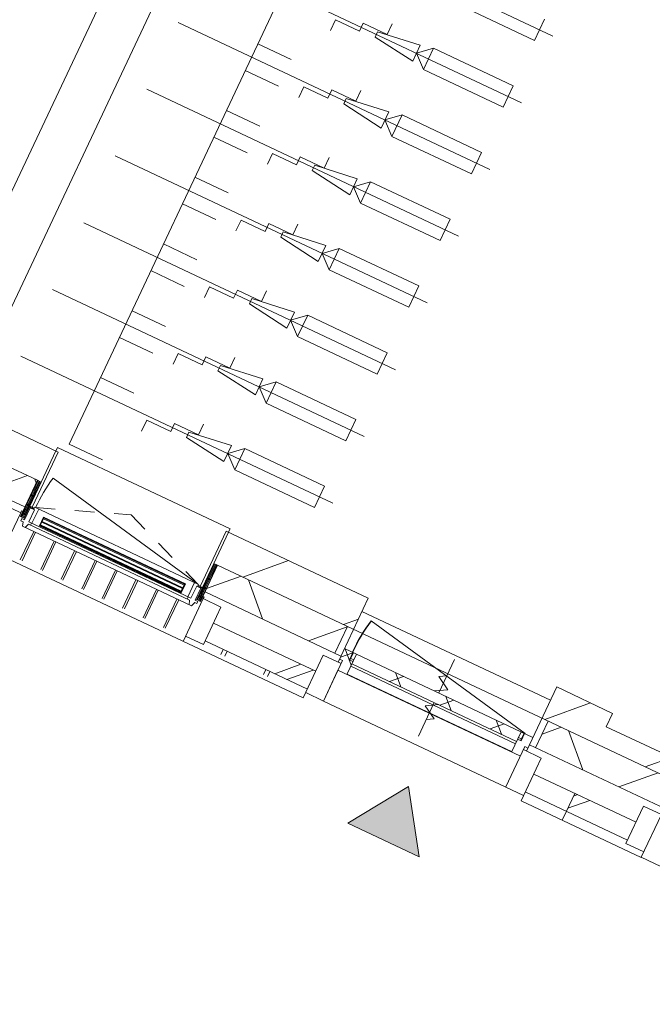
# Model space of a CAD drawing. Header units: metres. Extents: x 136266 to 136452, y 453403 to 453560.
# Tile 37 of 133: x 136382.66 to 136385.87, y 453447.24 to 453452.25. Entities that reach past the tile are written whole.
import ezdxf

# ---------------------------------------------------------------- set-up
doc = ezdxf.new("R2010")
doc.units = ezdxf.units.M
doc.linetypes.add('GS streep 0_60mm', pattern=[1.2, 0.6, -0.6])
for name, color, linetype, lineweight in [('A-DETL-BEBOUWING', 253, 'Continuous', 9), ('A-DETL-GENF', 92, 'Continuous', 5), ('A-DETL-GENF-4', 252, 'Continuous', 9), ('A-FLOR', 192, 'Continuous', 5), ('A-GENM-1', 8, 'Continuous', 5), ('A-GENM-3', 7, 'GS streep 0_60mm', 5)]:
    doc.layers.add(name, color=color, linetype=linetype, lineweight=lineweight)
pattern_1 = [(44.99999999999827, (-0.0004109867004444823, 0.0004414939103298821), (-282.8427124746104, 282.8427124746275), []), (44.99999999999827, (1199.9995890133, 0.000441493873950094), (-282.8427124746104, 282.8427124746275), [])]
pattern_2 = [(45, (-0.0004109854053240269, 0.0004414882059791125), (-141.4213562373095, 141.4213562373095), []), (135, (-0.0004109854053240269, 0.0004414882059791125), (-141.4213562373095, -141.4213562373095), [])]
pattern_3 = [(45, (-0.0004109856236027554, 0.0004414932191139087), (-141.4213562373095, 141.4213562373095), [])]

# ---------------------------------------------------------------- blocks, each defined once
blk = doc.blocks.new('859-DO-0010 29-09-2022')
at = {"layer": 'A-DETL-BEBOUWING'}
h = blk.add_hatch(dxfattribs=at)
h.set_pattern_fill('FP_100', color=256, angle=44.99999999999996, style=0, pattern_type=2)
h.set_pattern_definition([(44.99999999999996, (1199.999805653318, -7.958078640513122e-13), (-282.8427124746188, 282.8427124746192), [])])
h.paths.add_polyline_path([(122772.220589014, 34860.17044149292), (122772.220589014, 35035.17044149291), (122457.9705890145, 35035.17044149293), (122457.9705890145, 34860.17044149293), (122492.9705890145, 34860.17044149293)])
h.paths.add_polyline_path([(121398.9705890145, 34860.17044149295), (121398.9705890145, 35035.17044149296), (120612.970589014, 35035.17044149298), (120612.970589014, 34860.17044149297), (121363.9705890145, 34860.17044149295)])
h.paths.add_polyline_path([(119643.970589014, 34860.17044149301), (119643.970589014, 35035.170441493), (118812.970589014, 35035.17044149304), (118812.970589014, 34860.17044149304), (119621.970589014, 34860.17044149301)])
h.paths.add_polyline_path([(117034.970589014, 34860.17044149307), (117843.970589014, 34860.17044149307), (117843.970589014, 35035.17044149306), (117012.970589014, 35035.17044149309), (117012.970589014, 34860.17044149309)])
h.paths.add_polyline_path([(116043.970589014, 34860.17044149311), (116043.970589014, 35035.17044149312), (115258.6968189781, 35035.17044149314), (115258.696818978, 34860.17044149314), (116021.970589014, 34860.17044149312)])
h.paths.add_polyline_path([(114198.8968189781, 34860.17044149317), (114198.8968189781, 35035.17044149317), (113412.970589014, 35035.17044149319), (113412.970589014, 34860.1704414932), (114163.8968189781, 34860.17044149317)])
h.paths.add_polyline_path([(112443.970589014, 34860.1704414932), (112443.970589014, 35035.17044149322), (111612.970589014, 35035.17044149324), (111612.970589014, 34860.17044149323), (112421.970589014, 34860.1704414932)])
h.paths.add_polyline_path([(110601.7810741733, 34860.17044149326), (110643.970589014, 34860.17044149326), (110643.970589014, 35035.17044149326), (109860.0000000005, 35035.17044149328), (109860.0000000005, 34860.17044149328), (109881.0029046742, 34860.17044149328)])
h = blk.add_hatch(dxfattribs=at)
h.set_pattern_fill('FP_100', color=256, angle=44.99999999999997, style=0, pattern_type=2)
h.set_pattern_definition([(44.99999999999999, (1199.999805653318, -4.547473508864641e-13), (-282.8427124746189, 282.8427124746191), [])])
h.paths.add_polyline_path([(126715.9705890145, 34860.17044149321), (126815.9705890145, 34860.17044149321), (126815.9705890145, 34960.17044149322), (124212.9705890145, 34960.17044149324), (124212.9705890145, 34860.17044149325), (125738.1226336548, 34860.17044149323)])
h.paths.add_polyline_path([(123243.9705890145, 34860.17044149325), (123243.9705890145, 34960.17044149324), (122772.2205890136, 34960.17044149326), (122772.2205890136, 34860.17044149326), (123221.9705890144, 34860.17044149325)])
h = blk.add_hatch(dxfattribs=at)
h.set_pattern_fill('FP_689', color=256, angle=45.00000000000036, style=0, pattern_type=2)
h.set_pattern_definition([(45.00000000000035, (116316.0998993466, 34710.17058953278), (-299.9546965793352, 299.9546965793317), []), (135.0000000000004, (116316.0998993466, 34710.17058953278), (-299.9546965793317, -299.9546965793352), [])])
h.paths.add_polyline_path([(122772.220589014, 34710.17044149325), (122772.220589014, 34860.17044149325), (122492.9705890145, 34860.17044149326), (122492.9705890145, 34710.17044149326)])
h.paths.add_polyline_path([(121363.9705890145, 34710.17044149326), (121363.9705890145, 34860.17044149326), (120634.970589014, 34860.17044149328), (120634.970589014, 34710.17044149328), (120692.675447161, 34710.17044149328)])
h.paths.add_polyline_path([(119251.1191081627, 34710.1704414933), (119621.970589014, 34710.1704414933), (119621.970589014, 34860.1704414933), (118834.970589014, 34860.17044149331), (118834.970589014, 34710.17044149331)])
h.paths.add_polyline_path([(117821.970589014, 34710.17044149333), (117821.970589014, 34860.17044149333), (117034.970589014, 34860.17044149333), (117034.970589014, 34710.17044149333), (117809.5627691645, 34710.17044149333)])
h.paths.add_polyline_path([(116021.970589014, 34710.17044149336), (116021.970589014, 34860.17044149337), (115293.6968189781, 34860.17044149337), (115293.6968189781, 34710.17044149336), (115647.2282606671, 34710.17044149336)])
h.paths.add_polyline_path([(113484.8937521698, 34710.1704414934), (114163.8968189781, 34710.1704414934), (114163.8968189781, 34860.17044149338), (113434.970589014, 34860.1704414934), (113434.970589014, 34710.1704414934)])
h.paths.add_polyline_path([(112043.3374131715, 34710.17044149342), (112421.970589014, 34710.17044149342), (112421.970589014, 34860.17044149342), (111634.970589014, 34860.17044149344), (111634.970589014, 34710.17044149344)])
h.paths.add_polyline_path([(110621.970589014, 34710.17044149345), (110621.970589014, 34860.17044149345), (109859.9790641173, 34860.17044149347), (109859.9790641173, 34710.17044149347), (110601.7810741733, 34710.17044149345)])
h = blk.add_hatch(dxfattribs=at)
h.set_pattern_fill('FP_418', color=256, angle=90.00000000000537, style=0, pattern_type=2)
h.set_pattern_definition([(270, (119670.7390296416, 34861.69437737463), (50.80000000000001, 4.765162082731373e-12), [50.80000000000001, 0, 0, 0]), (270, (119665.6590296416, 34861.69437737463), (50.80000000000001, 4.765162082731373e-12), [50.80000000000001, 0, 0, 0]), (270, (119660.5790296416, 34861.69437737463), (50.80000000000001, 4.765162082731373e-12), [50.80000000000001, 0, 0, 0]), (270, (119655.4990296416, 34861.69437737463), (50.80000000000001, 4.765162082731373e-12), [50.80000000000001, 0, 0, 0]), (270, (119650.4190296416, 34861.69437737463), (50.80000000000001, 4.765162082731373e-12), [50.80000000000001, 0, 0, 0]), (270, (119645.3390296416, 34861.69437737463), (50.80000000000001, 4.765162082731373e-12), [50.80000000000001, 0, 0, 0]), (270, (119640.2590296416, 34861.69437737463), (50.80000000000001, 4.765162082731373e-12), [50.80000000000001, 0, 0, 0]), (270, (119635.1790296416, 34861.69437737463), (50.80000000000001, 4.765162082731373e-12), [50.80000000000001, 0, 0, 0]), (270, (119630.0990296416, 34861.69437737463), (50.80000000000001, 4.765162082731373e-12), [50.80000000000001, 0, 0, 0]), (270, (119625.0190296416, 34861.69437737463), (50.80000000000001, 4.765162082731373e-12), [50.80000000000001, 0, 0, 0])])
h.paths.add_polyline_path([(119643.9705890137, 34860.17044149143), (119621.9705890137, 34860.17044149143), (119621.9705890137, 34657.17044149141), (119643.9705890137, 34657.17044149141)])
h = blk.add_hatch(dxfattribs=at)
h.set_pattern_fill('FP_690', color=256, style=0, pattern_type=2)
h.set_pattern_definition([(270, (120586.203, 34861.694), (-50.8, -3.110602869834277e-15), [50.8, 0, 0, 0]), (270, (120591.283, 34861.694), (-50.8, -3.110602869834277e-15), [50.8, 0, 0, 0]), (270, (120596.363, 34861.694), (-50.8, -3.110602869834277e-15), [50.8, 0, 0, 0]), (270, (120601.443, 34861.694), (-50.8, -3.110602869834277e-15), [50.8, 0, 0, 0]), (270, (120606.523, 34861.694), (-50.8, -3.110602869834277e-15), [50.8, 0, 0, 0]), (270, (120611.603, 34861.694), (-50.8, -3.110602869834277e-15), [50.8, 0, 0, 0]), (270, (120616.683, 34861.694), (-50.8, -3.110602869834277e-15), [50.8, 0, 0, 0]), (270, (120621.763, 34861.694), (-50.8, -3.110602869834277e-15), [50.8, 0, 0, 0]), (270, (120626.843, 34861.694), (-50.8, -3.110602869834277e-15), [50.8, 0, 0, 0]), (270, (120631.923, 34861.694), (-50.8, -3.110602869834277e-15), [50.8, 0, 0, 0])])
h.paths.add_polyline_path([(120634.970589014, 34657.17044149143), (120634.970589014, 34860.17044149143), (120612.970589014, 34860.17044149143), (120612.970589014, 34657.17044149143)])
h = blk.add_hatch(dxfattribs=at)
h.set_pattern_fill('FP_1354', color=256, style=0, pattern_type=2)
h.set_pattern_definition(pattern_3)
h.paths.add_polyline_path([(121398.9705890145, 34710.17044149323), (121398.9705890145, 34860.17044149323), (121363.9705890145, 34860.17044149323), (121363.9705890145, 34710.17044149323)])
h = blk.add_hatch(dxfattribs=at)
h.set_pattern_fill('FP_1354', color=256, style=0, pattern_type=2)
h.set_pattern_definition(pattern_3)
h.paths.add_polyline_path([(122492.9705890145, 34710.17044149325), (122492.9705890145, 34860.17044149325), (122457.9705890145, 34860.17044149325), (122457.9705890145, 34710.17044149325)])
h = blk.add_hatch(dxfattribs=at)
h.set_pattern_fill('FP_694', color=256, angle=45.0000000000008, style=0, pattern_type=2)
h.set_pattern_definition([(45.0000000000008, (124059.7210124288, 34710.1705895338), (-299.9546965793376, 299.9546965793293), []), (135.0000000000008, (124059.7210124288, 34710.1705895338), (-299.9546965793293, -299.9546965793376), [])])
h.paths.add_polyline_path([(125347.2205890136, 34710.17044149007), (125347.2205890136, 34860.1704414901), (124234.9705890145, 34860.17044149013), (124234.9705890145, 34710.17044149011), (124296.5662946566, 34710.17044149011)])
h.paths.add_polyline_path([(123221.9705890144, 34710.17044149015), (123221.9705890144, 34860.17044149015), (122772.2205890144, 34860.17044149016), (122772.2205890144, 34710.17044149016), (122855.0099556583, 34710.17044149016)])
h = blk.add_hatch(dxfattribs=at)
h.set_pattern_fill('FP_1352', color=256, style=0, pattern_type=2)
h.set_pattern_definition(pattern_2)
h.paths.add_polyline_path([(121465.9705890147, 34638.17044148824), (121465.9705890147, 34710.1704414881), (121445.9705890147, 34710.1704414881), (121445.9705890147, 34752.17044148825), (121398.9705890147, 34752.17044148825), (121398.9705890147, 34692.17044148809), (121415.9705890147, 34692.17044148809), (121415.9705890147, 34638.17044148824)])
h = blk.add_hatch(dxfattribs=at)
h.set_pattern_fill('FP_1353', color=256, style=0, pattern_type=2)
h.set_pattern_definition(pattern_2)
h.paths.add_polyline_path([(122390.9705890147, 34698.17044148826), (122390.9705890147, 34752.17044148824), (121465.9705890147, 34752.17044148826), (121465.9705890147, 34698.17044148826), (122134.2317861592, 34698.17044148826)])
h = blk.add_hatch(dxfattribs=at)
h.set_pattern_fill('FP_1352', color=256, style=0, pattern_type=2)
h.set_pattern_definition(pattern_2)
h.paths.add_polyline_path([(122440.9705890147, 34638.17044148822), (122440.9705890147, 34692.17044148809), (122457.9705890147, 34692.17044148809), (122457.9705890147, 34752.17044148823), (122410.9705890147, 34752.17044148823), (122410.9705890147, 34710.17044148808), (122390.9705890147, 34710.17044148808), (122390.9705890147, 34638.17044148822)])
for points in [[(120523.9705890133, 34700.67044149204), (119732.9705890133, 34700.67044149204), (119732.9705890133, 34696.67044149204), (120523.9705890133, 34696.67044149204)], [(120523.9705890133, 34681.67044149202), (119732.9705890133, 34681.67044149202), (119732.9705890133, 34677.67044149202), (120523.9705890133, 34677.67044149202)], [(120523.9705890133, 34662.67044149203), (119732.9705890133, 34662.67044149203), (119732.9705890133, 34658.67044149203), (120523.9705890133, 34658.67044149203)]]:
    blk.add_hatch(color=256, dxfattribs=at).paths.add_polyline_path(points)
h = blk.add_hatch(dxfattribs=at)
h.set_pattern_fill('FP_687', color=256, angle=-90.00000000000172, style=0, pattern_type=2)
h.set_pattern_definition(pattern_1)
h.paths.add_polyline_path([(119615.9705890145, 34465.17044149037), (119615.9705890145, 34675.17044149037), (119515.9705890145, 34675.17044149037), (119515.9705890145, 34465.17044149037)])
h = blk.add_hatch(dxfattribs=at)
h.set_pattern_fill('FP_688', color=256, angle=-90.00000000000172, style=0, pattern_type=2)
h.set_pattern_definition(pattern_1)
h.paths.add_polyline_path([(120640.9705890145, 34465.17044149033), (120740.9705890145, 34465.17044149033), (120740.9705890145, 34675.17044149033), (120640.9705890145, 34675.17044149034), (120640.9705890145, 34587.69652859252)])
h = blk.add_hatch(dxfattribs=at)
h.set_pattern_fill('FP_308', color=256, angle=45.00000000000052, style=0, pattern_type=2)
h.set_pattern_definition([(45.00000000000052, (116178.6001573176, 34485.17062597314), (-282.8427124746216, 282.8427124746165), []), (45.00000000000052, (117378.5999629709, 34485.17062597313), (-282.8427124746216, 282.8427124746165), [])])
h.paths.add_polyline_path([(122772.2205890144, 34485.17044149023), (122772.2205890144, 34585.17044149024), (122540.9705890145, 34585.17044149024), (122540.9705890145, 34485.17044149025)])
h.paths.add_polyline_path([(121315.9705890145, 34485.17044149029), (121315.9705890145, 34585.17044149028), (120740.9705890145, 34585.17044149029), (120740.9705890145, 34485.1704414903)])
h.paths.add_polyline_path([(119515.9705890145, 34485.17044149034), (119515.9705890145, 34585.17044149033), (118940.9705890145, 34585.17044149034), (118940.9705890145, 34485.17044149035), (119251.1191081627, 34485.17044149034)])
h.paths.add_polyline_path([(117715.9705890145, 34485.17044149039), (117715.9705890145, 34585.17044149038), (117140.9705890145, 34585.17044149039), (117140.9705890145, 34485.1704414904)])
h.paths.add_polyline_path([(115915.9705890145, 34485.17044149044), (115915.9705890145, 34585.17044149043), (115340.9705890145, 34585.17044149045), (115340.9705890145, 34485.17044149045), (115647.2282606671, 34485.17044149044)])
h.paths.add_polyline_path([(113998.6705890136, 34485.17044149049), (114115.9705890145, 34485.17044149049), (114115.9705890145, 34585.17044149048), (113540.9705890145, 34585.17044149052), (113540.9705890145, 34485.1704414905), (113788.6705890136, 34485.1704414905), (113788.6705890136, 34504.17044148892), (113998.6705890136, 34504.17044148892), (113998.6705890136, 34495.37044149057)])
h.paths.add_polyline_path([(112043.3374131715, 34485.17044149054), (112315.9705890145, 34485.17044149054), (112315.9705890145, 34585.17044149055), (111740.9705890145, 34585.17044149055), (111740.9705890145, 34485.17044149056)])
h.paths.add_polyline_path([(110515.9705890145, 34485.17044149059), (110515.9705890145, 34585.17044149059), (109584.979064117, 34585.17044149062), (109584.979064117, 34485.17044149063), (109881.0029046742, 34485.17044149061)])
h = blk.add_hatch(dxfattribs=at)
h.set_pattern_fill('FP_695', color=256, angle=45.00000000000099, style=0, pattern_type=2)
h.set_pattern_definition([(45.00000000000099, (133572.1534751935, 34485.16991886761), (-282.8427124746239, 282.8427124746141), []), (45.00000000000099, (134772.1539879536, 34485.17062597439), (-282.8427124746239, 282.8427124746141), [])])
h.paths.add_polyline_path([(144372.0867206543, 34485.1704414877), (144372.0867206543, 34585.17044148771), (144140.9705890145, 34585.17044148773), (144140.9705890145, 34485.17044148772)])
h.paths.add_polyline_path([(142915.9705890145, 34485.17044148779), (142915.9705890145, 34585.17044148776), (142340.9705890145, 34585.1704414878), (142340.9705890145, 34485.1704414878)])
h.paths.add_polyline_path([(141115.9705890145, 34485.17044148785), (141115.9705890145, 34585.17044148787), (140540.9705890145, 34585.17044148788), (140540.9705890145, 34485.17044148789)])
h.paths.add_polyline_path([(139315.9705890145, 34485.17044148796), (139315.9705890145, 34585.17044148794), (138740.9705890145, 34585.17044148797), (138740.9705890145, 34485.17044148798)])
h.paths.add_polyline_path([(137515.9705890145, 34485.17044148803), (137515.9705890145, 34585.17044148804), (136940.9705890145, 34585.17044148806), (136940.9705890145, 34485.17044148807), (137270.5733456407, 34485.17044148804)])
h.paths.add_polyline_path([(135715.9705890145, 34485.17044148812), (135715.9705890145, 34585.17044148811), (135140.9705890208, 34585.17044148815), (135140.9705890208, 34485.17044148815)])
h.paths.add_polyline_path([(132115.9705890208, 34485.17044148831), (132115.9705890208, 34585.1704414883), (131540.9705890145, 34585.17044148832), (131540.9705890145, 34485.17044148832)])
h.paths.add_polyline_path([(130315.9705890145, 34485.17044148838), (130315.9705890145, 34585.17044148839), (129740.9705890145, 34585.17044148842), (129740.9705890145, 34485.17044148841), (130062.7916506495, 34485.17044148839)])
h.paths.add_polyline_path([(128515.9705890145, 34485.17044148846), (128515.9705890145, 34585.17044148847), (127940.9705890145, 34585.1704414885), (127940.9705890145, 34485.17044148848)])
h.paths.add_polyline_path([(126715.9705890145, 34485.17044148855), (126715.9705890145, 34585.17044148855), (126140.9705890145, 34585.17044148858), (126140.9705890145, 34485.17044148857)])
h.paths.add_polyline_path([(124915.9705890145, 34485.17044148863), (124915.9705890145, 34585.17044148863), (124340.9705890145, 34585.17044148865), (124340.9705890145, 34485.17044148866)])
h.paths.add_polyline_path([(123115.9705890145, 34485.17044148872), (123115.9705890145, 34585.17044148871), (122772.2205890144, 34585.17044148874), (122772.2205890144, 34485.17044148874), (122855.0099556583, 34485.17044148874)])
at = {"layer": 'A-DETL-GENF'}
blk.add_hatch(color=256, dxfattribs=at).paths.add_polyline_path([(121793.1652011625, 33956.39841582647), (122193.1652011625, 33956.39841582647), (121993.1652011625, 34256.39841582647)])
blk.add_arc((122413.9705890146, 34752.17044148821), 970.9999999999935, 168.9999999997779, 180)
at = {"layer": 'A-DETL-BEBOUWING'}
for p, q in [((119127.2205890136, 35074.17044149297), (119127.2205890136, 38885.13406726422)), ((118877.2205890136, 38635.1766341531), (118877.2205890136, 35074.17044149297)), ((119643.9705890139, 35055.1704414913), (120612.9705890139, 35055.1704414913)), ((119643.9705890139, 35055.1704414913), (119643.9705890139, 35037.36431453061)), ((120612.9705890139, 35055.1704414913), (120612.9705890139, 35037.36431453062)), ((119656.4705890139, 35035.17044149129), (118800.4705890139, 35035.1704414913)), ((119643.9705890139, 34860.17044149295), (119643.9705890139, 35035.17044149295)), ((119656.4705890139, 34725.17044149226), (119656.4705890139, 35035.17044149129)), ((121398.9705890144, 35035.1704414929), (120600.4705890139, 35035.17044149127)), ((120600.4705890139, 35035.17044149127), (120600.4705890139, 34725.17044149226)), ((120612.9705890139, 34860.17044149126), (120612.9705890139, 35035.17044149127)), ((121398.9705890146, 34675.17044149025), (121398.9705890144, 35035.1704414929)), ((122772.2205890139, 35035.17044149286), (122457.9705890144, 35035.17044149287)), ((122457.9705890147, 34675.17044149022), (122457.9705890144, 35035.17044149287)), ((122772.2205890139, 34960.17044149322), (122772.2205890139, 35035.17044149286)), ((122413.9705890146, 34752.1704414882), (121460.8105938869, 34937.44597599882)), ((123256.4705890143, 34960.17044148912), (122772.2205890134, 34960.17044149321)), ((119621.9705890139, 34860.17044149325), (118834.9705890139, 34860.17044149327)), ((120634.9705890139, 34860.17044149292), (123221.9705890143, 34860.1704414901)), ((121363.9705890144, 34710.17044149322), (121363.9705890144, 34860.17044149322)), ((122492.9705890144, 34860.17044149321), (122492.9705890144, 34710.1704414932)), ((122457.9705890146, 34752.1704414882), (121398.9705890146, 34752.1704414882)), ((121445.9705890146, 34710.17044148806), (121445.9705890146, 34752.1704414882)), ((121448.9705890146, 34752.17044148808), (121448.9705890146, 34710.1704414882)), ((121465.9705890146, 34638.1704414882), (121465.9705890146, 34752.1704414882)), ((122390.9705890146, 34752.1704414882), (122390.9705890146, 34638.1704414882)), ((122407.9705890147, 34710.1704414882), (122407.9705890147, 34752.17044148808)), ((122410.9705890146, 34752.1704414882), (122410.9705890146, 34710.17044148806)), ((118834.9705890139, 34710.17044149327), (119621.9705890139, 34710.17044149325)), ((119643.9705890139, 34725.17044149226), (119656.4705890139, 34725.17044149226)), ((119667.970589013, 34720.6704414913), (119643.9705890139, 34720.6704414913)), ((119667.9705890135, 34725.6704414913), (119656.4705890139, 34725.6704414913)), ((120600.4705890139, 34725.6704414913), (120588.9705890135, 34725.6704414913)), ((120612.9705890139, 34720.6704414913), (120588.970589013, 34720.6704414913)), ((120600.4705890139, 34725.17044149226), (120612.9705890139, 34725.17044149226)), ((120634.9705890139, 34710.17044149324), (121398.9705890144, 34710.17044149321)), ((121398.9705890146, 34692.17044148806), (121415.9705890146, 34692.17044148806)), ((121415.9705890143, 34465.17044149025), (121415.9705890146, 34692.17044148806)), ((121465.9705890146, 34710.17044148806), (121445.9705890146, 34710.17044148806)), ((121448.9705890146, 34720.1704414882), (121465.9705890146, 34720.1704414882)), ((121465.9705890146, 34698.1704414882), (122390.9705890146, 34698.1704414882)), ((122390.9705890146, 34720.1704414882), (122407.9705890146, 34720.1704414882)), ((122410.9705890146, 34710.17044148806), (122390.9705890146, 34710.17044148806)), ((122440.9705890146, 34692.17044148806), (122440.9705890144, 34465.17044149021)), ((122440.9705890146, 34692.17044148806), (122457.9705890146, 34692.17044148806)), ((122457.9705890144, 34710.17044149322), (123221.9705890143, 34710.1704414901)), ((119615.9705890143, 34675.1704414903), (119515.9705890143, 34675.1704414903)), ((119615.9705890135, 34675.18796608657), (119615.9705890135, 34685.15887580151)), ((119615.9705890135, 34685.15887580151), (119621.9705890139, 34685.15887580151)), ((119615.9705890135, 34435.17044149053), (119615.9705890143, 34675.1704414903)), ((119643.9705890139, 34657.17044149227), (119648.970589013, 34657.17044149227)), ((120607.970589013, 34657.17044149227), (120612.9705890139, 34657.17044149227)), ((120634.9705890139, 34685.15887580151), (120640.9705890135, 34685.15887580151)), ((120640.9705890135, 34685.15887580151), (120640.9705890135, 34675.18796608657)), ((120740.9705890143, 34675.17044149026), (120640.9705890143, 34675.17044149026)), ((120640.9705890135, 34435.17044149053), (120640.9705890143, 34675.17044149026)), ((120740.9705890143, 34465.17044149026), (120740.9705890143, 34675.17044149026)), ((121415.9705890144, 34675.17044149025), (121315.9705890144, 34675.17044149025)), ((121315.9705890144, 34675.17044149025), (121315.9705890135, 34435.17044149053)), ((121415.9705890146, 34638.1704414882), (122440.9705890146, 34638.1704414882)), ((121416.0443590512, 34638.17044148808), (121416.0443590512, 34465.17044149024)), ((122390.9705890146, 34684.80543423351), (121465.9705890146, 34684.80543423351)), ((121465.9705890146, 34640.58421711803), (122390.9705890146, 34640.58421711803)), ((122540.9705890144, 34675.17044149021), (122440.9705890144, 34675.17044149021)), ((122540.9705890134, 34435.22210647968), (122540.9705890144, 34675.17044149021)), ((123215.9705890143, 34675.17044148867), (123115.9705890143, 34675.17044148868)), ((123115.9705890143, 34675.17044148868), (123115.9705890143, 34465.17044148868)), ((123215.9705890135, 34435.17044149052), (123215.9705890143, 34675.17044148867)), ((119715.9705890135, 34616.67044149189), (119715.9705890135, 34457.08463414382)), ((119725.9705890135, 34616.67044149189), (119725.9705890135, 34457.08463414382)), ((119830.9705890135, 34616.67044149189), (119830.9705890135, 34457.08463414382)), ((119840.9705890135, 34616.67044149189), (119840.9705890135, 34457.08463414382)), ((119945.9705890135, 34616.67044149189), (119945.9705890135, 34457.08463414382)), ((119955.9705890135, 34616.67044149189), (119955.9705890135, 34457.08463414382)), ((120060.9705890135, 34616.67044149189), (120060.9705890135, 34457.08463414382)), ((120070.9705890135, 34616.67044149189), (120070.9705890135, 34457.08463414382)), ((120175.9705890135, 34616.67044149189), (120175.9705890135, 34457.08463414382)), ((120185.9705890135, 34616.67044149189), (120185.9705890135, 34457.08463414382)), ((120290.9705890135, 34616.67044149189), (120290.9705890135, 34457.08463414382)), ((120300.9705890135, 34616.67044149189), (120300.9705890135, 34457.08463414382)), ((120405.9705890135, 34616.67044149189), (120405.9705890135, 34457.08463414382)), ((120415.9705890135, 34616.67044149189), (120415.9705890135, 34457.08463414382)), ((120520.9705890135, 34616.67044149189), (120520.9705890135, 34457.08463414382)), ((120530.9705890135, 34616.67044149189), (120530.9705890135, 34457.08463414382)), ((121315.9705890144, 34585.17044149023), (120740.9705890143, 34585.17044149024)), ((123115.9705890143, 34585.17044148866), (122540.9705890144, 34585.17044149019)), ((122772.2205890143, 34585.17044148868), (122772.2205890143, 34485.17044148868)), ((120740.9705890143, 34485.17044149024), (121315.9705890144, 34485.17044149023)), ((120740.9705890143, 34485.11877650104), (121315.9705890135, 34485.11877650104)), ((120842.2205890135, 34485.11877650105), (120842.2205890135, 34457.08463414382)), ((120864.7205890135, 34485.11877650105), (120864.7205890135, 34457.08463414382)), ((121083.4705890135, 34485.11877650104), (121083.4705890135, 34457.08463414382)), ((121105.9705890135, 34485.11877650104), (121105.9705890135, 34457.08463414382)), ((122540.9705890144, 34485.17044149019), (123115.9705890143, 34485.17044148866)), ((122772.3705890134, 34485.1704414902), (122772.3705890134, 34435.22210647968)), ((115340.9705890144, 34435.15887580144), (121315.9705890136, 34435.15887580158)), ((120640.9705890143, 34465.17044149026), (120740.9705890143, 34465.17044149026)), ((121315.9705890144, 34465.17044149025), (121415.9705890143, 34465.17044149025)), ((122540.9705890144, 34465.17044149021), (121416.0443590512, 34465.17044149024)), ((122540.9705890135, 34435.21054079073), (123216.1705890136, 34435.21054079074)), ((123115.9705890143, 34465.17044148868), (123215.9705890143, 34465.17044148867)), ((123215.9705890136, 34435.15887580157), (124240.9705890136, 34435.15887580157))]:
    blk.add_line(p, q, dxfattribs=at)
at = {"layer": 'A-DETL-GENF'}
for p, q in [((119689.7205890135, 35095.19798888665), (119689.7205890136, 39070.19798888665)), ((120954.7205890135, 38080.19798888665), (120954.7205890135, 37960.19798888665)), ((121029.7205890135, 38020.19798888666), (119277.2205890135, 38020.19798888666)), ((120954.7205890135, 37960.19798888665), (120507.2205890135, 37960.19798888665)), ((120214.7205890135, 37660.19798888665), (120439.7205890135, 37690.19798888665)), ((120264.7205890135, 37667.69798888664), (120264.7205890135, 37727.69798888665)), ((120439.7205890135, 37645.19798888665), (120507.2205890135, 37705.19798888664)), ((120439.7205890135, 37690.19798888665), (120439.7205890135, 37600.19798888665)), ((120507.2205890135, 37705.19798888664), (120954.7205890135, 37705.19798888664)), ((120507.2205890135, 37585.19798888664), (120507.2205890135, 37705.19798888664)), ((120954.7205890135, 37705.19798888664), (120954.7205890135, 37585.19798888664)), ((121029.7205890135, 37645.19798888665), (119277.2205890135, 37645.19798888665)), ((120129.7205890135, 37667.69798888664), (120264.7205890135, 37667.69798888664)), ((120129.7205890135, 37622.69798888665), (120129.7205890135, 37667.69798888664)), ((120214.7205890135, 37630.19798888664), (120214.7205890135, 37660.19798888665)), ((120507.2205890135, 37585.19798888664), (120439.7205890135, 37645.19798888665)), ((119994.7205890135, 37622.69798888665), (120129.7205890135, 37622.69798888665)), ((119994.7205890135, 37562.69798888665), (119994.7205890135, 37622.69798888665)), ((120439.7205890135, 37600.19798888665), (120214.7205890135, 37630.19798888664)), ((120954.7205890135, 37585.19798888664), (120507.2205890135, 37585.19798888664)), ((119877.2205890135, 37345.19798888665), (119689.7205890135, 37345.19798888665)), ((120264.7205890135, 37292.69798888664), (120264.7205890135, 37352.69798888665)), ((120129.7205890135, 37292.69798888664), (120264.7205890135, 37292.69798888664)), ((120129.7205890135, 37247.69798888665), (120129.7205890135, 37292.69798888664)), ((120214.7205890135, 37285.19798888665), (120439.7205890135, 37315.19798888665)), ((120439.7205890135, 37270.19798888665), (120507.2205890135, 37330.19798888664)), ((120439.7205890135, 37315.19798888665), (120439.7205890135, 37225.19798888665)), ((120507.2205890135, 37330.19798888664), (120954.7205890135, 37330.19798888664)), ((120507.2205890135, 37210.19798888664), (120507.2205890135, 37330.19798888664)), ((120954.7205890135, 37330.19798888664), (120954.7205890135, 37210.19798888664)), ((121029.7205890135, 37270.19798888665), (119277.2205890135, 37270.19798888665)), ((119994.7205890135, 37247.69798888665), (120129.7205890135, 37247.69798888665)), ((119994.7205890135, 37187.69798888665), (119994.7205890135, 37247.69798888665)), ((120214.7205890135, 37255.19798888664), (120214.7205890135, 37285.19798888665)), ((120439.7205890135, 37225.19798888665), (120214.7205890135, 37255.19798888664)), ((120507.2205890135, 37210.19798888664), (120439.7205890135, 37270.19798888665)), ((119689.7205890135, 37195.19798888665), (119877.2205890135, 37195.19798888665)), ((120954.7205890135, 37210.19798888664), (120507.2205890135, 37210.19798888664)), ((119877.2205890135, 36970.19798888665), (119689.7205890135, 36970.19798888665)), ((120214.7205890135, 36910.19798888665), (120439.7205890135, 36940.19798888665)), ((120264.7205890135, 36917.69798888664), (120264.7205890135, 36977.69798888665)), ((120439.7205890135, 36895.19798888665), (120507.2205890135, 36955.19798888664)), ((120439.7205890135, 36940.19798888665), (120439.7205890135, 36850.19798888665)), ((120507.2205890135, 36955.19798888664), (120954.7205890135, 36955.19798888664)), ((120507.2205890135, 36835.19798888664), (120507.2205890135, 36955.19798888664)), ((120954.7205890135, 36955.19798888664), (120954.7205890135, 36835.19798888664)), ((121029.7205890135, 36895.19798888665), (119277.2205890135, 36895.19798888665)), ((120129.7205890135, 36917.69798888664), (120264.7205890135, 36917.69798888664)), ((120129.7205890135, 36872.69798888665), (120129.7205890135, 36917.69798888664)), ((120214.7205890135, 36880.19798888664), (120214.7205890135, 36910.19798888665)), ((120507.2205890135, 36835.19798888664), (120439.7205890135, 36895.19798888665)), ((119994.7205890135, 36872.69798888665), (120129.7205890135, 36872.69798888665)), ((119994.7205890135, 36812.69798888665), (119994.7205890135, 36872.69798888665)), ((120439.7205890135, 36850.19798888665), (120214.7205890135, 36880.19798888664)), ((119689.7205890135, 36820.19798888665), (119877.2205890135, 36820.19798888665)), ((120954.7205890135, 36835.19798888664), (120507.2205890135, 36835.19798888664)), ((119877.2205890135, 36595.19798888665), (119689.7205890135, 36595.19798888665)), ((120264.7205890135, 36542.69798888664), (120264.7205890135, 36602.69798888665)), ((120129.7205890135, 36542.69798888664), (120264.7205890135, 36542.69798888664)), ((120129.7205890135, 36497.69798888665), (120129.7205890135, 36542.69798888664)), ((120214.7205890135, 36535.19798888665), (120439.7205890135, 36565.19798888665)), ((120439.7205890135, 36520.19798888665), (120507.2205890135, 36580.19798888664)), ((120439.7205890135, 36565.19798888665), (120439.7205890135, 36475.19798888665)), ((120507.2205890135, 36580.19798888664), (120954.7205890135, 36580.19798888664)), ((120507.2205890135, 36460.19798888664), (120507.2205890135, 36580.19798888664)), ((120954.7205890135, 36580.19798888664), (120954.7205890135, 36460.19798888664)), ((121029.7205890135, 36520.19798888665), (119277.2205890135, 36520.19798888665)), ((119994.7205890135, 36497.69798888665), (120129.7205890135, 36497.69798888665)), ((119994.7205890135, 36437.69798888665), (119994.7205890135, 36497.69798888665)), ((120214.7205890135, 36505.19798888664), (120214.7205890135, 36535.19798888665)), ((120439.7205890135, 36475.19798888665), (120214.7205890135, 36505.19798888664)), ((120507.2205890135, 36460.19798888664), (120439.7205890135, 36520.19798888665)), ((119689.7205890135, 36445.19798888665), (119877.2205890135, 36445.19798888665)), ((120954.7205890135, 36460.19798888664), (120507.2205890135, 36460.19798888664)), ((119877.2205890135, 36220.19798888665), (119689.7205890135, 36220.19798888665)), ((120214.7205890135, 36160.19798888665), (120439.7205890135, 36190.19798888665)), ((120264.7205890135, 36167.69798888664), (120264.7205890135, 36227.69798888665)), ((120439.7205890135, 36145.19798888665), (120507.2205890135, 36205.19798888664)), ((120439.7205890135, 36190.19798888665), (120439.7205890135, 36100.19798888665)), ((120507.2205890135, 36205.19798888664), (120954.7205890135, 36205.19798888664)), ((120507.2205890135, 36085.19798888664), (120507.2205890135, 36205.19798888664)), ((120954.7205890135, 36205.19798888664), (120954.7205890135, 36085.19798888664)), ((121029.7205890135, 36145.19798888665), (119277.2205890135, 36145.19798888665)), ((120129.7205890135, 36167.69798888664), (120264.7205890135, 36167.69798888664)), ((120129.7205890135, 36122.69798888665), (120129.7205890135, 36167.69798888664)), ((120214.7205890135, 36130.19798888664), (120214.7205890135, 36160.19798888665)), ((120507.2205890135, 36085.19798888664), (120439.7205890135, 36145.19798888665)), ((119994.7205890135, 36122.69798888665), (120129.7205890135, 36122.69798888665)), ((119994.7205890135, 36062.69798888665), (119994.7205890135, 36122.69798888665)), ((120439.7205890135, 36100.19798888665), (120214.7205890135, 36130.19798888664)), ((119689.7205890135, 36070.19798888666), (119877.2205890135, 36070.19798888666)), ((120954.7205890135, 36085.19798888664), (120507.2205890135, 36085.19798888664)), ((119877.2205890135, 35845.19798888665), (119689.7205890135, 35845.19798888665)), ((120264.7205890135, 35792.69798888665), (120264.7205890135, 35852.69798888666)), ((120129.7205890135, 35792.69798888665), (120264.7205890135, 35792.69798888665)), ((120129.7205890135, 35747.69798888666), (120129.7205890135, 35792.69798888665)), ((120214.7205890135, 35785.19798888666), (120439.7205890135, 35815.19798888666)), ((120439.7205890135, 35770.19798888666), (120507.2205890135, 35830.19798888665)), ((120439.7205890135, 35815.19798888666), (120439.7205890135, 35725.19798888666)), ((120507.2205890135, 35830.19798888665), (120954.7205890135, 35830.19798888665)), ((120507.2205890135, 35710.19798888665), (120507.2205890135, 35830.19798888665)), ((120954.7205890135, 35830.19798888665), (120954.7205890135, 35710.19798888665)), ((121029.7205890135, 35770.19798888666), (119277.2205890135, 35770.19798888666)), ((119994.7205890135, 35747.69798888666), (120129.7205890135, 35747.69798888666)), ((119994.7205890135, 35687.69798888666), (119994.7205890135, 35747.69798888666)), ((120214.7205890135, 35755.19798888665), (120214.7205890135, 35785.19798888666)), ((120439.7205890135, 35725.19798888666), (120214.7205890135, 35755.19798888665)), ((120507.2205890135, 35710.19798888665), (120439.7205890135, 35770.19798888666)), ((119689.7205890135, 35695.19798888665), (119877.2205890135, 35695.19798888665)), ((120954.7205890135, 35710.19798888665), (120507.2205890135, 35710.19798888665)), ((119877.2205890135, 35470.19798888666), (119689.7205890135, 35470.19798888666)), ((120214.7205890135, 35410.19798888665), (120439.7205890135, 35440.19798888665)), ((120264.7205890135, 35417.69798888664), (120264.7205890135, 35477.69798888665)), ((120439.7205890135, 35395.19798888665), (120507.2205890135, 35455.19798888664)), ((120439.7205890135, 35440.19798888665), (120439.7205890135, 35350.19798888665)), ((120507.2205890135, 35455.19798888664), (120954.7205890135, 35455.19798888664)), ((120507.2205890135, 35335.19798888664), (120507.2205890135, 35455.19798888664)), ((120954.7205890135, 35455.19798888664), (120954.7205890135, 35335.19798888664)), ((121029.7205890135, 35395.19798888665), (119277.2205890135, 35395.19798888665)), ((120129.7205890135, 35417.69798888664), (120264.7205890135, 35417.69798888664)), ((120129.7205890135, 35372.69798888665), (120129.7205890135, 35417.69798888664)), ((120214.7205890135, 35380.19798888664), (120214.7205890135, 35410.19798888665)), ((120507.2205890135, 35335.19798888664), (120439.7205890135, 35395.19798888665)), ((119994.7205890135, 35372.69798888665), (120129.7205890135, 35372.69798888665)), ((119994.7205890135, 35312.69798888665), (119994.7205890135, 35372.69798888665)), ((120439.7205890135, 35350.19798888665), (120214.7205890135, 35380.19798888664)), ((120954.7205890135, 35335.19798888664), (120507.2205890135, 35335.19798888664)), ((119877.2205890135, 35095.19798888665), (119689.7205890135, 35095.19798888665)), ((121993.1652011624, 34256.39841582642), (121793.1652011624, 33956.39841582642)), ((122193.1652011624, 33956.39841582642), (121993.1652011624, 34256.39841582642)), ((121793.1652011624, 33956.39841582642), (122193.1652011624, 33956.39841582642))]:
    blk.add_line(p, q, dxfattribs=at)
at = {"layer": 'A-DETL-GENF-4'}
for p, q in [((121928.4751339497, 34752.1704414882), (121928.4751339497, 34940.1704414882)), ((119643.9705890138, 34860.17044149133), (119621.9705890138, 34860.17044149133)), ((119621.9705890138, 34860.17044149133), (119621.9705890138, 34657.17044149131)), ((119643.9705890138, 34657.17044149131), (119643.9705890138, 34860.17044149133)), ((120612.9705890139, 34860.1704414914), (120634.9705890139, 34860.1704414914)), ((120612.9705890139, 34657.1704414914), (120612.9705890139, 34860.1704414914)), ((120634.9705890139, 34860.1704414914), (120634.9705890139, 34657.1704414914)), ((121928.4751339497, 34847.64225056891), (121893.1197948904, 34827.22983604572)), ((121963.8286175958, 34786.40607822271), (121893.1197948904, 34827.22983604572)), ((121963.8286175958, 34786.40607822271), (121904.5307553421, 34752.17044148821)), ((121952.417657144, 34698.1704414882), (121893.1197948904, 34663.9348047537)), ((121928.4751339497, 34510.1704414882), (121928.4751339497, 34698.17044148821)), ((119621.9705890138, 34657.17044149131), (119643.9705890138, 34657.17044149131)), ((120634.9705890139, 34657.1704414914), (120612.9705890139, 34657.1704414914)), ((121963.8286175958, 34623.11104693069), (121893.1197948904, 34663.9348047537)), ((121963.8286175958, 34623.11104693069), (121928.4742062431, 34602.69916801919))]:
    blk.add_line(p, q, dxfattribs=at)
at = {"layer": 'A-FLOR'}
blk.add_line((121398.9705890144, 34960.17044149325), (122457.9705890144, 34960.17044149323), dxfattribs=at)
at = {"layer": 'A-GENM-1'}
for p, q in [((120583.9705890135, 34730.67044149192), (119689.7082248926, 34904.49743627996)), ((119672.9705890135, 34718.67044149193), (119648.9705890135, 34718.67044149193)), ((119648.9705890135, 34718.67044149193), (119648.9705890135, 34650.67044149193)), ((120588.9705890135, 34730.67044149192), (119667.9705890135, 34730.67044149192)), ((119667.9705890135, 34730.67044149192), (119667.9705890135, 34718.67044149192)), ((119672.9705890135, 34718.67044149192), (119672.9705890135, 34650.67044149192)), ((119690.4705890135, 34730.67044149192), (119690.4705890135, 34650.67044149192)), ((119729.9705890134, 34654.67044149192), (119729.9705890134, 34704.67044149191)), ((119729.9705890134, 34704.67044149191), (120526.9705890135, 34704.67044149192)), ((119729.9705890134, 34704.67044149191), (119732.9705890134, 34654.67044149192)), ((119729.9705890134, 34654.67044149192), (119732.9705890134, 34704.67044149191)), ((119732.9705890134, 34704.67044149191), (119732.9705890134, 34654.67044149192)), ((119732.9705890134, 34700.67044149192), (120523.9705890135, 34700.67044149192)), ((119732.9705890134, 34696.67044149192), (120523.9705890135, 34696.67044149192)), ((120523.9705890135, 34704.67044149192), (120523.9705890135, 34654.67044149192)), ((120523.9705890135, 34704.67044149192), (120526.9705890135, 34654.67044149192)), ((120523.9705890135, 34654.67044149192), (120526.9705890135, 34704.67044149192)), ((120526.9705890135, 34654.67044149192), (120526.9705890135, 34704.67044149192)), ((120566.4705890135, 34650.67044149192), (120566.4705890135, 34730.67044149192)), ((120607.9705890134, 34718.67044149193), (120583.9705890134, 34718.67044149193)), ((120583.9705890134, 34718.67044149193), (120583.9705890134, 34650.67044149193)), ((120588.9705890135, 34718.67044149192), (120588.9705890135, 34730.67044149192)), ((120607.9705890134, 34650.67044149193), (120607.9705890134, 34718.67044149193)), ((119648.9705890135, 34650.67044149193), (119633.9705890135, 34650.67044149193)), ((119633.9705890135, 34650.67044149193), (119633.9705890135, 34638.67044149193)), ((119633.9705890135, 34638.67044149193), (119645.9705890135, 34638.67044149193)), ((119645.9705890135, 34638.67044149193), (119653.9705890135, 34616.67044149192)), ((119667.9705890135, 34616.67044149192), (119675.9705890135, 34638.67044149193)), ((119672.9705890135, 34650.67044149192), (120583.9705890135, 34650.67044149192)), ((119675.9705890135, 34638.67044149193), (120580.9705890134, 34638.67044149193)), ((119687.9705890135, 34638.67044149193), (119687.9705890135, 34650.67044149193)), ((120526.9705890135, 34654.67044149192), (119729.9705890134, 34654.67044149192)), ((120523.9705890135, 34681.67044149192), (119732.9705890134, 34681.67044149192)), ((119732.9705890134, 34677.67044149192), (120523.9705890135, 34677.67044149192)), ((120523.9705890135, 34662.67044149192), (119732.9705890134, 34662.67044149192)), ((120523.9705890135, 34658.67044149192), (119732.9705890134, 34658.67044149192)), ((120568.9705890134, 34650.67044149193), (120568.9705890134, 34638.67044149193)), ((120580.9705890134, 34638.67044149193), (120588.9705890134, 34616.67044149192)), ((120602.9705890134, 34616.67044149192), (120610.9705890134, 34638.67044149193)), ((120622.9705890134, 34650.67044149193), (120607.9705890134, 34650.67044149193)), ((120610.9705890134, 34638.67044149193), (120622.9705890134, 34638.67044149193)), ((120622.9705890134, 34638.67044149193), (120622.9705890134, 34650.67044149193)), ((119653.9705890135, 34616.67044149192), (120602.9705890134, 34616.67044149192))]:
    blk.add_line(p, q, dxfattribs=at)
blk.add_arc((120583.9705890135, 34730.67044149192), 911.0000000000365, 168.9999999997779, 180, dxfattribs=at)
at = {"layer": 'A-GENM-3'}
for p, q in [((119672.9705890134, 34730.67044149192), (120128.4705890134, 34904.49743627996)), ((120128.4705890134, 34904.49743627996), (120583.9705890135, 34730.67044149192))]:
    blk.add_line(p, q, dxfattribs=at)

msp = doc.modelspace()

# ---------------------------------------------------------------- block references
at = {"xscale": 0.001, "yscale": 0.001, "zscale": 0.001, "rotation": 334.7650131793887}
msp.add_blockref('859-DO-0010 29-09-2022', (136259.6791283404, 453469.3710543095), dxfattribs=at)

doc.saveas('drawing.dxf')
